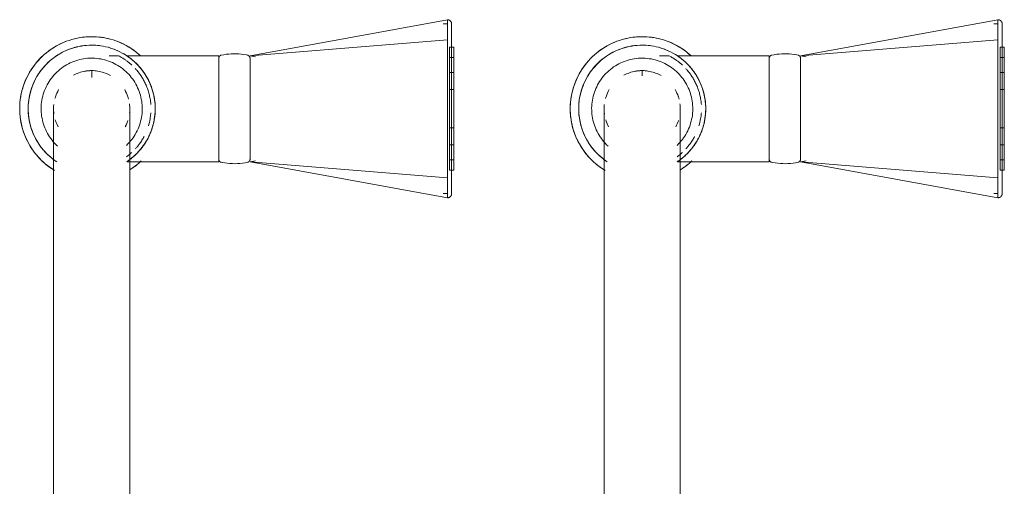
# Model space of a CAD drawing. Header units: millimetres. Extents: x -281 to 145437, y -16481 to 78869.
# Tile 146 of 256: x 27483 to 27716, y 25131 to 25241. Entities that reach past the tile are written whole.
import ezdxf

# ---------------------------------------------------------------- set-up
doc = ezdxf.new("R2010")
doc.units = ezdxf.units.MM
doc.layers.add('A--L74__VasteSanitaireVoorz', color=1, linetype='Continuous', lineweight=5)
doc.layers.add('A--L82__LosseGebruikersInvent', color=1, linetype='Continuous', lineweight=5)

# ---------------------------------------------------------------- blocks, each defined once
blk = doc.blocks.new('NLRS_82_FU_UN_spoekbak_gen_kad - spoelbak dxbxh 900x900x957-53208188-L_80_ 11')
at = {"layer": 'A--L74__VasteSanitaireVoorz'}
for p, q in [((37.39, -44.82), (84, -36.32)), ((84, -41.04), (84, -36.32)), ((167.39, -44.82), (214, -36.32)), ((214, -41.04), (214, -36.32)), ((84, -37.32), (83, -37.32)), ((214, -37.32), (213, -37.32)), ((37.39, -44.82), (84, -41.04)), ((84, -73.61), (84, -41.04)), ((167.39, -44.82), (214, -41.04)), ((214, -73.61), (214, -41.04)), ((85.5, -42.82), (84.5, -42.82)), ((84.5, -42.82), (84.5, -71.82)), ((84.5, -42.82), (84.5, -71.82)), ((85.5, -71.82), (85.5, -42.82)), ((85.5, -71.82), (85.5, -42.82)), ((215.5, -42.82), (214.5, -42.82)), ((214.5, -42.82), (214.5, -71.82)), ((214.5, -42.82), (214.5, -71.82)), ((215.5, -71.82), (215.5, -42.82)), ((215.5, -71.82), (215.5, -42.82)), ((6.3, -44.82), (4.1, -44.82)), ((30, -44.82), (8.29, -44.82)), ((30, -69.82), (30, -44.82)), ((38.71, -45.05), (37.39, -44.82)), ((37.39, -45.25), (37.39, -69.4)), ((85.5, -45.24), (84.5, -45.24)), ((84.5, -45.24), (84.5, -69.41)), ((84.5, -45.24), (84.5, -69.41)), ((84.5, -69.41), (84.5, -45.24)), ((84.5, -69.41), (84.5, -45.24)), ((85.5, -69.41), (85.5, -45.24)), ((85.5, -69.41), (85.5, -45.24)), ((85.5, -45.24), (85.5, -69.41)), ((85.5, -45.24), (85.5, -69.41)), ((136.3, -44.82), (134.1, -44.82)), ((160, -44.82), (138.29, -44.82)), ((160, -69.82), (160, -44.82)), ((168.71, -45.05), (167.39, -44.82)), ((167.39, -45.25), (167.39, -69.4)), ((215.5, -45.24), (214.5, -45.24)), ((214.5, -45.24), (214.5, -69.41)), ((214.5, -45.24), (214.5, -69.41)), ((214.5, -69.41), (214.5, -45.24)), ((214.5, -69.41), (214.5, -45.24)), ((215.5, -69.41), (215.5, -45.24)), ((215.5, -69.41), (215.5, -45.24)), ((215.5, -45.24), (215.5, -69.41)), ((215.5, -45.24), (215.5, -69.41)), ((0, -48.49), (0, -49.97)), ((85.5, -48.79), (84.5, -48.79)), ((84.5, -48.79), (84.5, -65.85)), ((84.5, -48.79), (84.5, -65.85)), ((84.5, -65.85), (84.5, -48.79)), ((84.5, -65.85), (84.5, -48.79)), ((85.5, -65.85), (85.5, -48.79)), ((85.5, -65.85), (85.5, -48.79)), ((85.5, -48.79), (85.5, -65.85)), ((85.5, -48.79), (85.5, -65.85)), ((130, -48.49), (130, -49.54)), ((215.5, -48.79), (214.5, -48.79)), ((214.5, -48.79), (214.5, -65.85)), ((214.5, -48.79), (214.5, -65.85)), ((214.5, -65.85), (214.5, -48.79)), ((214.5, -65.85), (214.5, -48.79)), ((215.5, -65.85), (215.5, -48.79)), ((215.5, -65.85), (215.5, -48.79)), ((215.5, -48.79), (215.5, -65.85)), ((215.5, -48.79), (215.5, -65.85)), ((85.5, -52.79), (84.5, -52.79)), ((84.5, -52.79), (84.5, -61.86)), ((84.5, -52.79), (84.5, -61.86)), ((84.5, -61.86), (84.5, -52.79)), ((84.5, -61.86), (84.5, -52.79)), ((85.5, -61.86), (85.5, -52.79)), ((85.5, -61.86), (85.5, -52.79)), ((85.5, -52.79), (85.5, -61.86)), ((85.5, -52.79), (85.5, -61.86)), ((215.5, -52.79), (214.5, -52.79)), ((214.5, -52.79), (214.5, -61.86)), ((214.5, -52.79), (214.5, -61.86)), ((214.5, -61.86), (214.5, -52.79)), ((214.5, -61.86), (214.5, -52.79)), ((215.5, -61.86), (215.5, -52.79)), ((215.5, -61.86), (215.5, -52.79)), ((215.5, -52.79), (215.5, -61.86)), ((215.5, -52.79), (215.5, -61.86)), ((84, -59.18), (84, -55.47)), ((214, -59.18), (214, -55.47)), ((84.5, -61.86), (85.5, -61.86)), ((214.5, -61.86), (215.5, -61.86)), ((84.5, -65.85), (85.5, -65.85)), ((214.5, -65.85), (215.5, -65.85)), ((37.39, -69.82), (38.71, -69.6)), ((84.5, -69.41), (85.5, -69.41)), ((167.39, -69.82), (168.71, -69.6)), ((214.5, -69.41), (215.5, -69.41)), ((8.39, -69.82), (30, -69.82)), ((37.39, -69.82), (84, -78.33)), ((37.39, -69.82), (84, -73.61)), ((84.5, -71.82), (85.5, -71.82)), ((138.39, -69.82), (160, -69.82)), ((167.39, -69.82), (214, -78.33)), ((167.39, -69.82), (214, -73.61)), ((214.5, -71.82), (215.5, -71.82)), ((84, -78.33), (84, -73.61)), ((214, -78.33), (214, -73.61)), ((83, -77.33), (84, -77.33)), ((213, -77.33), (214, -77.33)), ((-9, -87.32), (-9, -177.32)), ((9, -177.32), (9, -87.32)), ((121, -87.32), (121, -177.32)), ((139, -177.32), (139, -87.32))]:
    blk.add_line(p, q, dxfattribs=at)
at = {"layer": 'A--L74__VasteSanitaireVoorz', "flags": 128}
for points in [[(84, -36.32), (84.04, -36.32), (84.08, -36.32), (84.12, -36.33), (84.16, -36.33), (84.2, -36.34), (84.24, -36.35), (84.28, -36.36), (84.31, -36.37), (84.35, -36.38), (84.39, -36.4), (84.43, -36.41), (84.46, -36.43), (84.5, -36.45), (84.53, -36.47), (84.56, -36.49), (84.6, -36.52), (84.63, -36.54), (84.66, -36.57), (84.69, -36.59), (84.72, -36.62), (84.74, -36.65), (84.77, -36.68), (84.8, -36.71), (84.82, -36.75), (84.84, -36.78), (84.86, -36.81), (84.88, -36.85), (84.9, -36.88), (84.92, -36.92), (84.93, -36.96), (84.95, -36.99), (84.96, -37.03), (84.97, -37.07), (84.98, -37.11), (84.99, -37.15), (84.99, -37.19), (85, -37.23), (85, -37.27), (85, -37.31), (85, -37.32)], [(214, -36.32), (214.04, -36.32), (214.08, -36.32), (214.12, -36.33), (214.16, -36.33), (214.2, -36.34), (214.24, -36.35), (214.28, -36.36), (214.31, -36.37), (214.35, -36.38), (214.39, -36.4), (214.43, -36.41), (214.46, -36.43), (214.5, -36.45), (214.53, -36.47), (214.56, -36.49), (214.6, -36.52), (214.63, -36.54), (214.66, -36.57), (214.69, -36.59), (214.72, -36.62), (214.74, -36.65), (214.77, -36.68), (214.8, -36.71), (214.82, -36.75), (214.84, -36.78), (214.86, -36.81), (214.88, -36.85), (214.9, -36.88), (214.92, -36.92), (214.93, -36.96), (214.95, -36.99), (214.96, -37.03), (214.97, -37.07), (214.98, -37.11), (214.99, -37.15), (214.99, -37.19), (215, -37.23), (215, -37.27), (215, -37.31), (215, -37.32)], [(85, -37.32), (85, -37.32), (85, -37.34), (85, -37.36), (85, -37.4), (85, -37.43)], [(85, -41.36), (85, -41.14), (85, -40.92), (85, -40.7), (85, -40.49), (85, -40.28), (85, -40.07), (85, -39.87), (85, -39.68), (85, -39.49), (85, -39.31), (85, -39.13), (85, -38.97), (85, -38.8), (85, -38.65), (85, -38.5), (85, -38.36), (85, -38.23), (85, -38.11), (85, -37.99), (85, -37.89), (85, -37.79), (85, -37.7), (85, -37.62), (85, -37.55), (85, -37.49), (85, -37.44), (85, -37.39), (85, -37.36), (85, -37.34), (85, -37.32), (85, -37.32)], [(85, -37.43), (85, -37.84), (85, -38.33), (85, -38.89), (85, -39.53), (85, -40.24), (85, -41.03), (85, -41.88), (85, -42.81), (85, -43.8), (85, -44.86), (85, -45.99), (85, -47.18), (85, -48.43), (85, -49.74), (85, -51.11), (85, -52.53), (85, -53.39)], [(215, -37.32), (215, -37.32), (215, -37.34), (215, -37.36), (215, -37.4), (215, -37.43)], [(215, -41.36), (215, -41.14), (215, -40.92), (215, -40.7), (215, -40.49), (215, -40.28), (215, -40.07), (215, -39.87), (215, -39.68), (215, -39.49), (215, -39.31), (215, -39.13), (215, -38.97), (215, -38.8), (215, -38.65), (215, -38.5), (215, -38.36), (215, -38.23), (215, -38.11), (215, -37.99), (215, -37.89), (215, -37.79), (215, -37.7), (215, -37.62), (215, -37.55), (215, -37.49), (215, -37.44), (215, -37.39), (215, -37.36), (215, -37.34), (215, -37.32), (215, -37.32)], [(215, -37.43), (215, -37.84), (215, -38.33), (215, -38.89), (215, -39.53), (215, -40.24), (215, -41.03), (215, -41.88), (215, -42.81), (215, -43.8), (215, -44.86), (215, -45.99), (215, -47.18), (215, -48.43), (215, -49.74), (215, -51.11), (215, -52.53), (215, -53.39)], [(0, -40.32), (-0.68, -40.34), (-1.36, -40.38), (-2.04, -40.45), (-2.71, -40.54), (-3.38, -40.66), (-4.04, -40.81), (-4.7, -40.99), (-5.35, -41.19), (-5.99, -41.41), (-6.62, -41.67), (-7.24, -41.94), (-7.85, -42.25), (-8.45, -42.57), (-9.03, -42.92), (-9.6, -43.29), (-10.15, -43.69), (-10.69, -44.11), (-11.21, -44.54), (-11.71, -45), (-12.2, -45.48), (-12.66, -45.98), (-13.1, -46.49), (-13.53, -47.03), (-13.93, -47.57), (-14.31, -48.14), (-14.66, -48.72), (-14.99, -49.31), (-15.3, -49.92), (-15.59, -50.54), (-15.84, -51.16), (-16.08, -51.8), (-16.29, -52.45), (-16.47, -53.11), (-16.62, -53.77), (-16.75, -54.43), (-16.85, -55.11), (-16.93, -55.78), (-16.98, -56.46), (-17, -57.14), (-16.99, -57.82), (-16.96, -58.5), (-16.9, -59.18), (-16.81, -59.85), (-16.7, -60.52), (-16.56, -61.19), (-16.39, -61.85), (-16.19, -62.5), (-15.97, -63.14), (-15.73, -63.77), (-15.46, -64.4), (-15.16, -65.01), (-14.84, -65.61), (-14.5, -66.2), (-14.13, -66.77), (-13.74, -67.33), (-13.33, -67.87), (-12.9, -68.39), (-12.45, -68.9), (-11.97, -69.39), (-11.48, -69.86), (-10.97, -70.31), (-10.44, -70.74), (-9.9, -71.14), (-9.34, -71.53), (-8.76, -71.89)], [(11.48, -44.79), (10.97, -44.34), (10.44, -43.91), (9.9, -43.5), (9.34, -43.12), (8.76, -42.76), (8.17, -42.42), (7.57, -42.1), (6.96, -41.81), (6.33, -41.55), (5.69, -41.31), (5.05, -41.09), (4.4, -40.9), (3.74, -40.74), (3.07, -40.6), (2.4, -40.49), (1.72, -40.41), (1.05, -40.36), (0.37, -40.33), (0, -40.32)], [(85, -73.28), (85, -71.42), (85, -69.53), (85, -67.62), (85, -65.7), (85, -63.76), (85, -61.81), (85, -59.86), (85, -57.9), (85, -55.94), (85, -53.98), (85, -52.03), (85, -50.09), (85, -48.15), (85, -46.24), (85, -44.34), (85, -42.46), (85, -41.36)], [(130, -40.32), (129.32, -40.34), (128.64, -40.38), (127.96, -40.45), (127.29, -40.54), (126.62, -40.66), (125.96, -40.81), (125.3, -40.99), (124.65, -41.19), (124.01, -41.41), (123.38, -41.67), (122.76, -41.94), (122.15, -42.25), (121.55, -42.57), (120.97, -42.92), (120.4, -43.29), (119.85, -43.69), (119.31, -44.11), (118.79, -44.54), (118.29, -45), (117.8, -45.48), (117.34, -45.98), (116.9, -46.49), (116.47, -47.03), (116.07, -47.57), (115.69, -48.14), (115.34, -48.72), (115.01, -49.31), (114.7, -49.92), (114.41, -50.54), (114.16, -51.16), (113.92, -51.8), (113.71, -52.45), (113.53, -53.11), (113.38, -53.77), (113.25, -54.43), (113.15, -55.11), (113.07, -55.78), (113.02, -56.46), (113, -57.14), (113.01, -57.82), (113.04, -58.5), (113.1, -59.18), (113.19, -59.85), (113.3, -60.52), (113.44, -61.19), (113.61, -61.85), (113.81, -62.5), (114.03, -63.14), (114.27, -63.77), (114.54, -64.4), (114.84, -65.01), (115.16, -65.61), (115.5, -66.2), (115.87, -66.77), (116.26, -67.33), (116.67, -67.87), (117.1, -68.39), (117.55, -68.9), (118.03, -69.39), (118.52, -69.86), (119.03, -70.31), (119.56, -70.74), (120.1, -71.14), (120.66, -71.53), (121.24, -71.89)], [(141.48, -44.79), (140.97, -44.34), (140.44, -43.91), (139.9, -43.5), (139.34, -43.12), (138.76, -42.76), (138.17, -42.42), (137.57, -42.1), (136.96, -41.81), (136.33, -41.55), (135.69, -41.31), (135.05, -41.09), (134.4, -40.9), (133.74, -40.74), (133.07, -40.6), (132.4, -40.49), (131.72, -40.41), (131.05, -40.36), (130.37, -40.33), (130, -40.32)], [(215, -73.28), (215, -71.42), (215, -69.53), (215, -67.62), (215, -65.7), (215, -63.76), (215, -61.81), (215, -59.86), (215, -57.9), (215, -55.94), (215, -53.98), (215, -52.03), (215, -50.09), (215, -48.15), (215, -46.24), (215, -44.34), (215, -42.46), (215, -41.36)], [(0, -42.32), (-0.6, -42.34), (-1.2, -42.37), (-1.8, -42.43), (-2.39, -42.52), (-2.98, -42.62), (-3.57, -42.75), (-4.15, -42.91), (-4.72, -43.09), (-5.28, -43.29), (-5.84, -43.51), (-6.39, -43.75), (-6.93, -44.02), (-7.45, -44.31), (-7.97, -44.62), (-8.47, -44.94), (-8.96, -45.29), (-9.43, -45.66), (-9.89, -46.05), (-10.33, -46.45), (-10.76, -46.87), (-11.17, -47.31), (-11.56, -47.77), (-11.93, -48.24), (-12.29, -48.72), (-12.62, -49.22), (-12.94, -49.73), (-13.23, -50.25), (-13.5, -50.79), (-13.75, -51.33), (-13.98, -51.89), (-14.19, -52.45), (-14.37, -53.02), (-14.53, -53.6), (-14.67, -54.19), (-14.78, -54.77), (-14.87, -55.37), (-14.94, -55.96), (-14.98, -56.56), (-15, -57.16), (-14.99, -57.76), (-14.96, -58.36), (-14.91, -58.96), (-14.83, -59.55), (-14.73, -60.15), (-14.61, -60.73), (-14.46, -61.31), (-14.29, -61.89), (-14.09, -62.46), (-13.88, -63.02), (-13.64, -63.57), (-13.38, -64.11), (-13.1, -64.64), (-12.79, -65.15), (-12.47, -65.66), (-12.13, -66.15), (-11.76, -66.63), (-11.38, -67.09), (-10.98, -67.54), (-10.57, -67.97), (-10.13, -68.38), (-9.68, -68.78), (-9.22, -69.16), (-8.73, -69.52), (-8.24, -69.86)], [(8.47, -69.7), (8.96, -69.36), (9.43, -68.99), (9.89, -68.6), (10.33, -68.2), (10.76, -67.77), (11.17, -67.34), (11.56, -66.88), (11.93, -66.41), (12.29, -65.93), (12.62, -65.43), (12.94, -64.92), (13.23, -64.39), (13.5, -63.86), (13.75, -63.31), (13.98, -62.76), (14.19, -62.2), (14.37, -61.62), (14.53, -61.05), (14.67, -60.46), (14.78, -59.87), (14.87, -59.28), (14.94, -58.68), (14.98, -58.09), (15, -57.49), (14.99, -56.89), (14.96, -56.29), (14.91, -55.69), (14.83, -55.09), (14.73, -54.5), (14.61, -53.92), (14.46, -53.33), (14.29, -52.76), (14.09, -52.19), (13.88, -51.63), (13.64, -51.08), (13.38, -50.54), (13.1, -50.01), (12.79, -49.49), (12.47, -48.99), (12.13, -48.5), (11.76, -48.02), (11.38, -47.56), (10.98, -47.11), (10.57, -46.68), (10.13, -46.26), (9.68, -45.87), (9.22, -45.49), (8.73, -45.13), (8.24, -44.79), (7.73, -44.47), (7.21, -44.17), (6.68, -43.89), (6.14, -43.64), (5.59, -43.4), (5.02, -43.19), (4.46, -43), (3.88, -42.83), (3.3, -42.69), (2.71, -42.57), (2.12, -42.47), (1.52, -42.4), (0.92, -42.35), (0.32, -42.33), (0, -42.32)], [(130, -42.32), (129.4, -42.34), (128.8, -42.37), (128.2, -42.43), (127.61, -42.52), (127.02, -42.62), (126.43, -42.75), (125.85, -42.91), (125.28, -43.09), (124.72, -43.29), (124.16, -43.51), (123.61, -43.75), (123.07, -44.02), (122.55, -44.31), (122.03, -44.62), (121.53, -44.94), (121.04, -45.29), (120.57, -45.66), (120.11, -46.05), (119.67, -46.45), (119.24, -46.87), (118.83, -47.31), (118.44, -47.77), (118.07, -48.24), (117.71, -48.72), (117.38, -49.22), (117.06, -49.73), (116.77, -50.25), (116.5, -50.79), (116.25, -51.33), (116.02, -51.89), (115.81, -52.45), (115.63, -53.02), (115.47, -53.6), (115.33, -54.19), (115.22, -54.77), (115.13, -55.37), (115.06, -55.96), (115.02, -56.56), (115, -57.16), (115.01, -57.76), (115.04, -58.36), (115.09, -58.96), (115.17, -59.55), (115.27, -60.15), (115.39, -60.73), (115.54, -61.31), (115.71, -61.89), (115.91, -62.46), (116.12, -63.02), (116.36, -63.57), (116.62, -64.11), (116.9, -64.64), (117.21, -65.15), (117.53, -65.66), (117.87, -66.15), (118.24, -66.63), (118.62, -67.09), (119.02, -67.54), (119.43, -67.97), (119.87, -68.38), (120.32, -68.78), (120.78, -69.16), (121.27, -69.52), (121.76, -69.86)], [(138.47, -69.7), (138.96, -69.36), (139.43, -68.99), (139.89, -68.6), (140.33, -68.2), (140.76, -67.77), (141.17, -67.34), (141.56, -66.88), (141.93, -66.41), (142.29, -65.93), (142.62, -65.43), (142.94, -64.92), (143.23, -64.39), (143.5, -63.86), (143.75, -63.31), (143.98, -62.76), (144.19, -62.2), (144.37, -61.62), (144.53, -61.05), (144.67, -60.46), (144.78, -59.87), (144.87, -59.28), (144.94, -58.68), (144.98, -58.09), (145, -57.49), (144.99, -56.89), (144.96, -56.29), (144.91, -55.69), (144.83, -55.09), (144.73, -54.5), (144.61, -53.92), (144.46, -53.33), (144.29, -52.76), (144.09, -52.19), (143.88, -51.63), (143.64, -51.08), (143.38, -50.54), (143.1, -50.01), (142.79, -49.49), (142.47, -48.99), (142.13, -48.5), (141.76, -48.02), (141.38, -47.56), (140.98, -47.11), (140.57, -46.68), (140.13, -46.26), (139.68, -45.87), (139.22, -45.49), (138.73, -45.13), (138.24, -44.79), (137.73, -44.47), (137.21, -44.17), (136.68, -43.89), (136.14, -43.64), (135.59, -43.4), (135.02, -43.19), (134.46, -43), (133.88, -42.83), (133.3, -42.69), (132.71, -42.57), (132.12, -42.47), (131.52, -42.4), (130.92, -42.35), (130.32, -42.33), (130, -42.32)], [(0, -45.39), (-0.48, -45.4), (-0.95, -45.42), (-1.43, -45.47), (-1.9, -45.54), (-2.37, -45.62), (-2.84, -45.73), (-3.3, -45.85), (-3.76, -45.99), (-4.21, -46.15), (-4.65, -46.33), (-5.08, -46.52), (-5.51, -46.74), (-5.93, -46.96), (-6.34, -47.21), (-6.74, -47.47), (-7.13, -47.75), (-7.51, -48.04), (-7.87, -48.35), (-8.22, -48.67), (-8.56, -49.01), (-8.89, -49.36), (-9.2, -49.72), (-9.5, -50.09), (-9.78, -50.48), (-10.05, -50.87), (-10.3, -51.28), (-10.53, -51.7), (-10.75, -52.12), (-10.94, -52.56), (-11.13, -53), (-11.29, -53.45), (-11.44, -53.9), (-11.56, -54.36), (-11.67, -54.83), (-11.76, -55.29), (-11.84, -55.77), (-11.89, -56.24), (-11.92, -56.72), (-11.94, -57.2), (-11.93, -57.67), (-11.91, -58.15), (-11.87, -58.63), (-11.81, -59.1), (-11.72, -59.57), (-11.63, -60.04), (-11.51, -60.5), (-11.37, -60.96), (-11.22, -61.41), (-11.05, -61.85), (-10.86, -62.29), (-10.65, -62.72), (-10.42, -63.14), (-10.18, -63.56), (-9.93, -63.96), (-9.65, -64.35), (-9.36, -64.73), (-9.06, -65.1), (-8.74, -65.45), (-8.41, -65.8), (-8.06, -66.13)], [(8.22, -65.98), (8.56, -65.64), (8.89, -65.29), (9.2, -64.93), (9.5, -64.56), (9.78, -64.17), (10.05, -63.77), (10.3, -63.37), (10.53, -62.95), (10.75, -62.53), (10.94, -62.09), (11.13, -61.65), (11.29, -61.2), (11.44, -60.75), (11.56, -60.29), (11.67, -59.82), (11.76, -59.35), (11.84, -58.88), (11.89, -58.41), (11.92, -57.93), (11.94, -57.45), (11.93, -56.98), (11.91, -56.5), (11.87, -56.02), (11.81, -55.55), (11.72, -55.08), (11.63, -54.61), (11.51, -54.15), (11.37, -53.69), (11.22, -53.24), (11.05, -52.79), (10.86, -52.36), (10.65, -51.93), (10.42, -51.5), (10.18, -51.09), (9.93, -50.69), (9.65, -50.3), (9.36, -49.92), (9.06, -49.55), (8.74, -49.19), (8.41, -48.85), (8.06, -48.52), (7.71, -48.21), (7.33, -47.9), (6.95, -47.62), (6.56, -47.35), (6.15, -47.09), (5.74, -46.86), (5.32, -46.64), (4.89, -46.43), (4.45, -46.24), (4, -46.08), (3.55, -45.92), (3.09, -45.79), (2.62, -45.68), (2.16, -45.58), (1.68, -45.51), (1.21, -45.45), (0.73, -45.41), (0.26, -45.39), (0, -45.39)], [(30, -45.42), (30, -45.39), (30, -45.36), (30.01, -45.33), (30.01, -45.3), (30.01, -45.27), (30.02, -45.24), (30.03, -45.21), (30.04, -45.18), (30.05, -45.16), (30.06, -45.13), (30.07, -45.1), (30.08, -45.07), (30.1, -45.05), (30.11, -45.02), (30.13, -45), (30.15, -44.97), (30.17, -44.95), (30.19, -44.92), (30.21, -44.9), (30.23, -44.88), (30.25, -44.86), (30.27, -44.84), (30.3, -44.82), (30.32, -44.8), (30.34, -44.79), (30.37, -44.77), (30.4, -44.76), (30.42, -44.74), (30.45, -44.73), (30.48, -44.72), (30.51, -44.71), (30.53, -44.7), (30.56, -44.69), (30.59, -44.69)], [(30, -45.42), (30, -45.43), (30, -45.46), (30, -45.5), (30, -45.57), (30, -45.66), (30, -45.76), (30, -45.88), (30, -46.02), (30, -46.18), (30, -46.36), (30, -46.55), (30, -46.76), (30, -46.99), (30, -47.24), (30, -47.5), (30, -47.78), (30, -48.07), (30, -48.37), (30, -48.7), (30, -49.03), (30, -49.38), (30, -49.74), (30, -50.11), (30, -50.5), (30, -50.89), (30, -51.3), (30, -51.71), (30, -52.14), (30, -52.57), (30, -53.01), (30, -53.46), (30, -53.91), (30, -54.37), (30, -54.83), (30, -55.3), (30, -55.77), (30, -56.24), (30, -56.72), (30, -57.2), (30, -57.67), (30, -58.15), (30, -58.62), (30, -59.09), (30, -59.56), (30, -60.03), (30, -60.49), (30, -60.95), (30, -61.4), (30, -61.84), (30, -62.28), (30, -62.71), (30, -63.13), (30, -63.54), (30, -63.94), (30, -64.33), (30, -64.71), (30, -65.08), (30, -65.43), (30, -65.77), (30, -66.1), (30, -66.42), (30, -66.72), (30, -67), (30, -67.27), (30, -67.52), (30, -67.76), (30, -67.98), (30, -68.19), (30, -68.37), (30, -68.54), (30, -68.69), (30, -68.82), (30, -68.94), (30, -69.03), (30, -69.11), (30, -69.17), (30, -69.21), (30, -69.23), (30, -69.23)], [(30, -46.46), (30, -46.28), (30, -46.11), (30, -45.96), (30, -45.82), (30, -45.71), (30, -45.62), (30, -45.54), (30, -45.48), (30, -45.44), (30, -45.42), (30, -45.42)], [(30.59, -44.69), (31.18, -44.57), (31.78, -44.48), (32.37, -44.42), (32.97, -44.38), (33.57, -44.36), (34.17, -44.37), (34.77, -44.4), (35.37, -44.45), (35.96, -44.53), (36.55, -44.64), (36.8, -44.69)], [(36.8, -44.69), (36.83, -44.69), (36.86, -44.7), (36.88, -44.71), (36.91, -44.72), (36.94, -44.73), (36.97, -44.74), (36.99, -44.76), (37.02, -44.77), (37.05, -44.79), (37.07, -44.8), (37.1, -44.82), (37.12, -44.84), (37.14, -44.86), (37.16, -44.88), (37.18, -44.9), (37.21, -44.92), (37.22, -44.95), (37.24, -44.97), (37.26, -44.99), (37.28, -45.02), (37.29, -45.05), (37.31, -45.07), (37.32, -45.1), (37.33, -45.13), (37.34, -45.15), (37.35, -45.18), (37.36, -45.21), (37.37, -45.24), (37.38, -45.27), (37.38, -45.3), (37.39, -45.33), (37.39, -45.36), (37.39, -45.39), (37.39, -45.42)], [(37.39, -69.23), (37.39, -69.22), (37.39, -69.19), (37.39, -69.14), (37.39, -69.08), (37.39, -68.99), (37.39, -68.89), (37.39, -68.77), (37.39, -68.62), (37.39, -68.47), (37.39, -68.29), (37.39, -68.09), (37.39, -67.88), (37.39, -67.66), (37.39, -67.41), (37.39, -67.15), (37.39, -66.87), (37.39, -66.58), (37.39, -66.27), (37.39, -65.95), (37.39, -65.62), (37.39, -65.27), (37.39, -64.91), (37.39, -64.54), (37.39, -64.15), (37.39, -63.76), (37.39, -63.35), (37.39, -62.93), (37.39, -62.51), (37.39, -62.08), (37.39, -61.64), (37.39, -61.19), (37.39, -60.74), (37.39, -60.28), (37.39, -59.81), (37.39, -59.35), (37.39, -58.88), (37.39, -58.4), (37.39, -57.93), (37.39, -57.45), (37.39, -56.98), (37.39, -56.5), (37.39, -56.03), (37.39, -55.55), (37.39, -55.08), (37.39, -54.62), (37.39, -54.16), (37.39, -53.7), (37.39, -53.25), (37.39, -52.81), (37.39, -52.37), (37.39, -51.94), (37.39, -51.52), (37.39, -51.11), (37.39, -50.71), (37.39, -50.32), (37.39, -49.94), (37.39, -49.57), (37.39, -49.22), (37.39, -48.87), (37.39, -48.55), (37.39, -48.23), (37.39, -47.93), (37.39, -47.65), (37.39, -47.38), (37.39, -47.12), (37.39, -46.89), (37.39, -46.67), (37.39, -46.46), (37.39, -46.28), (37.39, -46.11), (37.39, -45.96), (37.39, -45.82), (37.39, -45.71), (37.39, -45.62), (37.39, -45.54), (37.39, -45.48), (37.39, -45.44), (37.39, -45.42), (37.39, -45.42)], [(37.39, -45.42), (37.39, -45.43), (37.39, -45.46), (37.39, -45.5), (37.39, -45.57), (37.39, -45.66), (37.39, -45.76), (37.39, -45.88), (37.39, -46.02), (37.39, -46.18), (37.39, -46.36)], [(130, -45.39), (129.52, -45.4), (129.05, -45.42), (128.57, -45.47), (128.1, -45.54), (127.63, -45.62), (127.16, -45.73), (126.7, -45.85), (126.24, -45.99), (125.79, -46.15), (125.35, -46.33), (124.92, -46.52), (124.49, -46.74), (124.07, -46.96), (123.66, -47.21), (123.26, -47.47), (122.87, -47.75), (122.49, -48.04), (122.13, -48.35), (121.78, -48.67), (121.44, -49.01), (121.11, -49.36), (120.8, -49.72), (120.5, -50.09), (120.22, -50.48), (119.95, -50.87), (119.7, -51.28), (119.47, -51.7), (119.25, -52.12), (119.06, -52.56), (118.87, -53), (118.71, -53.45), (118.56, -53.9), (118.44, -54.36), (118.33, -54.83), (118.24, -55.29), (118.16, -55.77), (118.11, -56.24), (118.08, -56.72), (118.06, -57.2), (118.07, -57.67), (118.09, -58.15), (118.13, -58.63), (118.19, -59.1), (118.28, -59.57), (118.37, -60.04), (118.49, -60.5), (118.63, -60.96), (118.78, -61.41), (118.95, -61.85), (119.14, -62.29), (119.35, -62.72), (119.58, -63.14), (119.82, -63.56), (120.07, -63.96), (120.35, -64.35), (120.64, -64.73), (120.94, -65.1), (121.26, -65.45), (121.59, -65.8), (121.94, -66.13)], [(138.22, -65.98), (138.56, -65.64), (138.89, -65.29), (139.2, -64.93), (139.5, -64.56), (139.78, -64.17), (140.05, -63.77), (140.3, -63.37), (140.53, -62.95), (140.75, -62.53), (140.94, -62.09), (141.13, -61.65), (141.29, -61.2), (141.44, -60.75), (141.56, -60.29), (141.67, -59.82), (141.76, -59.35), (141.84, -58.88), (141.89, -58.41), (141.92, -57.93), (141.94, -57.45), (141.93, -56.98), (141.91, -56.5), (141.87, -56.02), (141.81, -55.55), (141.72, -55.08), (141.63, -54.61), (141.51, -54.15), (141.37, -53.69), (141.22, -53.24), (141.05, -52.79), (140.86, -52.36), (140.65, -51.93), (140.42, -51.5), (140.18, -51.09), (139.93, -50.69), (139.65, -50.3), (139.36, -49.92), (139.06, -49.55), (138.74, -49.19), (138.41, -48.85), (138.06, -48.52), (137.71, -48.21), (137.33, -47.9), (136.95, -47.62), (136.56, -47.35), (136.15, -47.09), (135.74, -46.86), (135.32, -46.64), (134.89, -46.43), (134.45, -46.24), (134, -46.08), (133.55, -45.92), (133.09, -45.79), (132.62, -45.68), (132.16, -45.58), (131.68, -45.51), (131.21, -45.45), (130.73, -45.41), (130.26, -45.39), (130, -45.39)], [(160, -45.42), (160, -45.39), (160, -45.36), (160.01, -45.33), (160.01, -45.3), (160.01, -45.27), (160.02, -45.24), (160.03, -45.21), (160.04, -45.18), (160.05, -45.16), (160.06, -45.13), (160.07, -45.1), (160.08, -45.07), (160.1, -45.05), (160.11, -45.02), (160.13, -45), (160.15, -44.97), (160.17, -44.95), (160.19, -44.92), (160.21, -44.9), (160.23, -44.88), (160.25, -44.86), (160.27, -44.84), (160.3, -44.82), (160.32, -44.8), (160.34, -44.79), (160.37, -44.77), (160.4, -44.76), (160.42, -44.74), (160.45, -44.73), (160.48, -44.72), (160.51, -44.71), (160.53, -44.7), (160.56, -44.69), (160.59, -44.69)], [(160, -45.42), (160, -45.43), (160, -45.46), (160, -45.5), (160, -45.57), (160, -45.66), (160, -45.76), (160, -45.88), (160, -46.02), (160, -46.18), (160, -46.36), (160, -46.55), (160, -46.76), (160, -46.99), (160, -47.24), (160, -47.5), (160, -47.78), (160, -48.07), (160, -48.37), (160, -48.7), (160, -49.03), (160, -49.38), (160, -49.74), (160, -50.11), (160, -50.5), (160, -50.89), (160, -51.3), (160, -51.71), (160, -52.14), (160, -52.57), (160, -53.01), (160, -53.46), (160, -53.91), (160, -54.37), (160, -54.83), (160, -55.3), (160, -55.77), (160, -56.24), (160, -56.72), (160, -57.2), (160, -57.67), (160, -58.15), (160, -58.62), (160, -59.09), (160, -59.56), (160, -60.03), (160, -60.49), (160, -60.95), (160, -61.4), (160, -61.84), (160, -62.28), (160, -62.71), (160, -63.13), (160, -63.54), (160, -63.94), (160, -64.33), (160, -64.71), (160, -65.08), (160, -65.43), (160, -65.77), (160, -66.1), (160, -66.42), (160, -66.72), (160, -67), (160, -67.27), (160, -67.52), (160, -67.76), (160, -67.98), (160, -68.19), (160, -68.37), (160, -68.54), (160, -68.69), (160, -68.82), (160, -68.94), (160, -69.03), (160, -69.11), (160, -69.17), (160, -69.21), (160, -69.23), (160, -69.23)], [(160, -46.46), (160, -46.28), (160, -46.11), (160, -45.96), (160, -45.82), (160, -45.71), (160, -45.62), (160, -45.54), (160, -45.48), (160, -45.44), (160, -45.42), (160, -45.42)], [(160.59, -44.69), (161.18, -44.57), (161.78, -44.48), (162.37, -44.42), (162.97, -44.38), (163.57, -44.36), (164.17, -44.37), (164.77, -44.4), (165.37, -44.45), (165.96, -44.53), (166.55, -44.64), (166.8, -44.69)], [(166.8, -44.69), (166.83, -44.69), (166.86, -44.7), (166.88, -44.71), (166.91, -44.72), (166.94, -44.73), (166.97, -44.74), (166.99, -44.76), (167.02, -44.77), (167.05, -44.79), (167.07, -44.8), (167.1, -44.82), (167.12, -44.84), (167.14, -44.86), (167.16, -44.88), (167.18, -44.9), (167.21, -44.92), (167.22, -44.95), (167.24, -44.97), (167.26, -44.99), (167.28, -45.02), (167.29, -45.05), (167.31, -45.07), (167.32, -45.1), (167.33, -45.13), (167.34, -45.15), (167.35, -45.18), (167.36, -45.21), (167.37, -45.24), (167.38, -45.27), (167.38, -45.3), (167.39, -45.33), (167.39, -45.36), (167.39, -45.39), (167.39, -45.42)], [(167.39, -69.23), (167.39, -69.22), (167.39, -69.19), (167.39, -69.14), (167.39, -69.08), (167.39, -68.99), (167.39, -68.89), (167.39, -68.77), (167.39, -68.62), (167.39, -68.47), (167.39, -68.29), (167.39, -68.09), (167.39, -67.88), (167.39, -67.66), (167.39, -67.41), (167.39, -67.15), (167.39, -66.87), (167.39, -66.58), (167.39, -66.27), (167.39, -65.95), (167.39, -65.62), (167.39, -65.27), (167.39, -64.91), (167.39, -64.54), (167.39, -64.15), (167.39, -63.76), (167.39, -63.35), (167.39, -62.93), (167.39, -62.51), (167.39, -62.08), (167.39, -61.64), (167.39, -61.19), (167.39, -60.74), (167.39, -60.28), (167.39, -59.81), (167.39, -59.35), (167.39, -58.88), (167.39, -58.4), (167.39, -57.93), (167.39, -57.45), (167.39, -56.98), (167.39, -56.5), (167.39, -56.03), (167.39, -55.55), (167.39, -55.08), (167.39, -54.62), (167.39, -54.16), (167.39, -53.7), (167.39, -53.25), (167.39, -52.81), (167.39, -52.37), (167.39, -51.94), (167.39, -51.52), (167.39, -51.11), (167.39, -50.71), (167.39, -50.32), (167.39, -49.94), (167.39, -49.57), (167.39, -49.22), (167.39, -48.87), (167.39, -48.55), (167.39, -48.23), (167.39, -47.93), (167.39, -47.65), (167.39, -47.38), (167.39, -47.12), (167.39, -46.89), (167.39, -46.67), (167.39, -46.46), (167.39, -46.28), (167.39, -46.11), (167.39, -45.96), (167.39, -45.82), (167.39, -45.71), (167.39, -45.62), (167.39, -45.54), (167.39, -45.48), (167.39, -45.44), (167.39, -45.42), (167.39, -45.42)], [(167.39, -45.42), (167.39, -45.43), (167.39, -45.46), (167.39, -45.5), (167.39, -45.57), (167.39, -45.66), (167.39, -45.76), (167.39, -45.88), (167.39, -46.02), (167.39, -46.18), (167.39, -46.36)], [(-4.33, -49.43), (-4.01, -49.27), (-3.68, -49.11), (-3.35, -48.97), (-3.01, -48.84), (-2.67, -48.73), (-2.33, -48.63), (-1.98, -48.54), (-1.63, -48.47), (-1.27, -48.41), (-0.91, -48.37), (-0.55, -48.34), (-0.19, -48.33), (0, -48.32)], [(0, -48.32), (0.36, -48.33), (0.72, -48.35), (1.08, -48.39), (1.43, -48.44), (1.79, -48.5), (2.14, -48.58), (2.49, -48.67), (2.83, -48.78), (3.17, -48.9), (3.5, -49.03), (3.83, -49.18), (4.16, -49.34), (4.47, -49.51)], [(125.67, -49.43), (125.99, -49.27), (126.32, -49.11), (126.65, -48.97), (126.99, -48.84), (127.33, -48.73), (127.67, -48.63), (128.02, -48.54), (128.37, -48.47), (128.73, -48.41), (129.09, -48.37), (129.45, -48.34), (129.81, -48.33), (130, -48.32)], [(130, -48.32), (130.36, -48.33), (130.72, -48.35), (131.08, -48.39), (131.43, -48.44), (131.79, -48.5), (132.14, -48.58), (132.49, -48.67), (132.83, -48.78), (133.17, -48.9), (133.5, -49.03), (133.83, -49.18), (134.16, -49.34), (134.47, -49.51)], [(85, -53.39), (85, -53.57), (85, -53.76), (85, -53.96), (85, -54.16), (85, -54.37), (85, -54.58), (85, -54.79), (85, -55.01), (85, -55.24), (85, -55.46), (85, -55.69), (85, -55.92), (85, -56.16), (85, -56.4), (85, -56.63), (85, -56.87), (85, -57.11), (85, -57.35), (85, -57.59), (85, -57.83), (85, -58.07), (85, -58.31), (85, -58.54), (85, -58.78), (85, -59.01), (85, -59.24), (85, -59.46), (85, -59.69), (85, -59.9), (85, -60.12), (85, -60.33), (85, -60.53), (85, -60.73), (85, -60.93), (85, -61.12), (85, -61.26)], [(215, -53.39), (215, -53.57), (215, -53.76), (215, -53.96), (215, -54.16), (215, -54.37), (215, -54.58), (215, -54.79), (215, -55.01), (215, -55.24), (215, -55.46), (215, -55.69), (215, -55.92), (215, -56.16), (215, -56.4), (215, -56.63), (215, -56.87), (215, -57.11), (215, -57.35), (215, -57.59), (215, -57.83), (215, -58.07), (215, -58.31), (215, -58.54), (215, -58.78), (215, -59.01), (215, -59.24), (215, -59.46), (215, -59.69), (215, -59.9), (215, -60.12), (215, -60.33), (215, -60.53), (215, -60.73), (215, -60.93), (215, -61.12), (215, -61.26)], [(-8.68, -54.93), (-8.57, -54.59), (-8.46, -54.24)], [(8.51, -54.4), (8.62, -54.74), (8.72, -55.09)], [(121.32, -54.93), (121.43, -54.59), (121.54, -54.24)], [(138.51, -54.4), (138.62, -54.74), (138.72, -55.09)], [(-8.92, -58.5), (-8.96, -58.14), (-8.99, -57.78), (-9, -57.42), (-9, -57.06), (-8.98, -56.7), (-8.95, -56.34)], [(-9, -57.32), (-9, -57.35), (-9, -57.42), (-9, -57.54), (-9, -57.71), (-9, -57.92), (-9, -58.18), (-9, -58.49), (-9, -58.85), (-9, -59.25), (-9, -59.69), (-9, -60.18), (-9, -60.71), (-9, -61.29), (-9, -61.91), (-9, -62.56), (-9, -63.26), (-9, -64), (-9, -64.77), (-9, -65.58), (-9, -66.42), (-9, -67.3), (-9, -68.21), (-9, -69.15), (-9, -70.12), (-9, -71.11), (-9, -72.14), (-9, -73.18), (-9, -74.25), (-9, -75.34), (-9, -76.45), (-9, -77.58), (-9, -78.72), (-9, -79.88), (-9, -81.05), (-9, -82.22), (-9, -83.41), (-9, -84.6), (-9, -85.8), (-9, -87), (-9, -87.32)], [(8.92, -56.15), (8.96, -56.51), (8.99, -56.87), (9, -57.23), (9, -57.59), (8.98, -57.95), (8.95, -58.3)], [(9, -87.32), (9, -86.12), (9, -84.93), (9, -83.73), (9, -82.54), (9, -81.36), (9, -80.19), (9, -79.03), (9, -77.89), (9, -76.76), (9, -75.64), (9, -74.55), (9, -73.47), (9, -72.42), (9, -71.39), (9, -70.38), (9, -69.41), (9, -68.46), (9, -67.54), (9, -66.66), (9, -65.8), (9, -64.98), (9, -64.2), (9, -63.46), (9, -62.75), (9, -62.08), (9, -61.45), (9, -60.87), (9, -60.32), (9, -59.82), (9, -59.36), (9, -58.95), (9, -58.58), (9, -58.26), (9, -57.99), (9, -57.76), (9, -57.58), (9, -57.45), (9, -57.36), (9, -57.33)], [(121.08, -58.5), (121.04, -58.14), (121.01, -57.78), (121, -57.42), (121, -57.06), (121.02, -56.7), (121.05, -56.34)], [(121, -57.32), (121, -57.35), (121, -57.42), (121, -57.54), (121, -57.71), (121, -57.92), (121, -58.18), (121, -58.49), (121, -58.85), (121, -59.25), (121, -59.69), (121, -60.18), (121, -60.71), (121, -61.29), (121, -61.91), (121, -62.56), (121, -63.26), (121, -64), (121, -64.77), (121, -65.58), (121, -66.42), (121, -67.3), (121, -68.21), (121, -69.15), (121, -70.12), (121, -71.11), (121, -72.14), (121, -73.18), (121, -74.25), (121, -75.34), (121, -76.45), (121, -77.58), (121, -78.72), (121, -79.88), (121, -81.05), (121, -82.22), (121, -83.41), (121, -84.6), (121, -85.8), (121, -87), (121, -87.32)], [(138.92, -56.15), (138.96, -56.51), (138.99, -56.87), (139, -57.23), (139, -57.59), (138.98, -57.95), (138.95, -58.3)], [(139, -87.32), (139, -86.12), (139, -84.93), (139, -83.73), (139, -82.54), (139, -81.36), (139, -80.19), (139, -79.03), (139, -77.89), (139, -76.76), (139, -75.64), (139, -74.55), (139, -73.47), (139, -72.42), (139, -71.39), (139, -70.38), (139, -69.41), (139, -68.46), (139, -67.54), (139, -66.66), (139, -65.8), (139, -64.98), (139, -64.2), (139, -63.46), (139, -62.75), (139, -62.08), (139, -61.45), (139, -60.87), (139, -60.32), (139, -59.82), (139, -59.36), (139, -58.95), (139, -58.58), (139, -58.26), (139, -57.99), (139, -57.76), (139, -57.58), (139, -57.45), (139, -57.36), (139, -57.33)], [(-8.1, -61.25), (-8.25, -60.92), (-8.39, -60.59), (-8.51, -60.25), (-8.62, -59.9)], [(8.57, -60.06), (8.46, -60.4), (8.33, -60.74), (8.18, -61.07), (8.03, -61.39)], [(121.9, -61.25), (121.75, -60.92), (121.61, -60.59), (121.49, -60.25), (121.38, -59.9)], [(138.57, -60.06), (138.46, -60.4), (138.33, -60.74), (138.18, -61.07), (138.03, -61.39)], [(85, -61.26), (85, -62.71), (85, -64.11), (85, -65.46), (85, -66.74), (85, -67.97), (85, -69.13), (85, -70.23), (85, -71.26), (85, -72.23), (85, -73.13), (85, -73.95), (85, -74.71), (85, -75.39), (85, -76), (85, -76.53), (85, -76.99), (85, -77.22)], [(215, -61.26), (215, -62.71), (215, -64.11), (215, -65.46), (215, -66.74), (215, -67.97), (215, -69.13), (215, -70.23), (215, -71.26), (215, -72.23), (215, -73.13), (215, -73.95), (215, -74.71), (215, -75.39), (215, -76), (215, -76.53), (215, -76.99), (215, -77.22)], [(9.03, -71.73), (9.6, -71.35), (10.15, -70.96), (10.69, -70.54), (11.21, -70.1), (11.71, -69.65)], [(30, -69.23), (30, -69.22), (30, -69.19), (30, -69.14), (30, -69.08), (30, -68.99), (30, -68.89), (30, -68.77), (30, -68.62), (30, -68.47), (30, -68.29)], [(30.59, -69.96), (30.57, -69.96), (30.54, -69.95), (30.51, -69.94), (30.48, -69.93), (30.45, -69.92), (30.42, -69.9), (30.4, -69.89), (30.37, -69.88), (30.35, -69.86), (30.32, -69.84), (30.3, -69.83), (30.27, -69.81), (30.25, -69.79), (30.23, -69.77), (30.21, -69.75), (30.19, -69.72), (30.17, -69.7), (30.15, -69.68), (30.13, -69.65), (30.12, -69.63), (30.1, -69.6), (30.09, -69.58), (30.07, -69.55), (30.06, -69.52), (30.05, -69.49), (30.04, -69.47), (30.03, -69.44), (30.02, -69.41), (30.02, -69.38), (30.01, -69.35), (30.01, -69.32), (30, -69.29), (30, -69.26), (30, -69.23)], [(37.39, -69.23), (37.39, -69.26), (37.39, -69.29), (37.39, -69.32), (37.38, -69.35), (37.38, -69.38), (37.37, -69.41), (37.36, -69.44), (37.35, -69.46), (37.34, -69.49), (37.33, -69.52), (37.32, -69.55), (37.31, -69.57), (37.29, -69.6), (37.28, -69.63), (37.26, -69.65), (37.24, -69.68), (37.23, -69.7), (37.21, -69.72), (37.19, -69.75), (37.17, -69.77), (37.14, -69.79), (37.12, -69.81), (37.1, -69.83), (37.07, -69.84), (37.05, -69.86), (37.02, -69.88), (37, -69.89), (36.97, -69.9), (36.94, -69.92), (36.91, -69.93), (36.89, -69.94), (36.86, -69.95), (36.83, -69.96), (36.8, -69.96)], [(37.39, -68.19), (37.39, -68.37), (37.39, -68.54), (37.39, -68.69), (37.39, -68.82), (37.39, -68.94), (37.39, -69.03), (37.39, -69.11), (37.39, -69.17), (37.39, -69.21), (37.39, -69.23), (37.39, -69.23)], [(139.03, -71.73), (139.6, -71.35), (140.15, -70.96), (140.69, -70.54), (141.21, -70.1), (141.71, -69.65)], [(160, -69.23), (160, -69.22), (160, -69.19), (160, -69.14), (160, -69.08), (160, -68.99), (160, -68.89), (160, -68.77), (160, -68.62), (160, -68.47), (160, -68.29)], [(160.59, -69.96), (160.57, -69.96), (160.54, -69.95), (160.51, -69.94), (160.48, -69.93), (160.45, -69.92), (160.42, -69.9), (160.4, -69.89), (160.37, -69.88), (160.35, -69.86), (160.32, -69.84), (160.3, -69.83), (160.27, -69.81), (160.25, -69.79), (160.23, -69.77), (160.21, -69.75), (160.19, -69.72), (160.17, -69.7), (160.15, -69.68), (160.13, -69.65), (160.12, -69.63), (160.1, -69.6), (160.09, -69.58), (160.07, -69.55), (160.06, -69.52), (160.05, -69.49), (160.04, -69.47), (160.03, -69.44), (160.02, -69.41), (160.02, -69.38), (160.01, -69.35), (160.01, -69.32), (160, -69.29), (160, -69.26), (160, -69.23)], [(167.39, -69.23), (167.39, -69.26), (167.39, -69.29), (167.39, -69.32), (167.38, -69.35), (167.38, -69.38), (167.37, -69.41), (167.36, -69.44), (167.35, -69.46), (167.34, -69.49), (167.33, -69.52), (167.32, -69.55), (167.31, -69.57), (167.29, -69.6), (167.28, -69.63), (167.26, -69.65), (167.24, -69.68), (167.23, -69.7), (167.21, -69.72), (167.19, -69.75), (167.17, -69.77), (167.14, -69.79), (167.12, -69.81), (167.1, -69.83), (167.07, -69.84), (167.05, -69.86), (167.02, -69.88), (167, -69.89), (166.97, -69.9), (166.94, -69.92), (166.91, -69.93), (166.89, -69.94), (166.86, -69.95), (166.83, -69.96), (166.8, -69.96)], [(167.39, -68.19), (167.39, -68.37), (167.39, -68.54), (167.39, -68.69), (167.39, -68.82), (167.39, -68.94), (167.39, -69.03), (167.39, -69.11), (167.39, -69.17), (167.39, -69.21), (167.39, -69.23), (167.39, -69.23)], [(36.8, -69.96), (36.21, -70.07), (35.61, -70.16), (35.02, -70.23), (34.42, -70.27), (33.82, -70.29), (33.22, -70.28), (32.62, -70.25), (32.02, -70.19), (31.43, -70.11), (30.84, -70.01), (30.59, -69.96)], [(166.8, -69.96), (166.21, -70.07), (165.61, -70.16), (165.02, -70.23), (164.42, -70.27), (163.82, -70.29), (163.22, -70.28), (162.62, -70.25), (162.02, -70.19), (161.43, -70.11), (160.84, -70.01), (160.59, -69.96)], [(85, -77.33), (85, -77.32), (85, -77.31), (85, -77.29), (85, -77.25), (85, -77.21), (85, -77.16), (85, -77.1), (85, -77.02), (85, -76.94), (85, -76.86), (85, -76.76), (85, -76.65), (85, -76.54), (85, -76.41), (85, -76.28), (85, -76.14), (85, -75.99), (85, -75.84), (85, -75.68), (85, -75.51), (85, -75.33), (85, -75.15), (85, -74.96), (85, -74.77), (85, -74.57), (85, -74.37), (85, -74.16), (85, -73.94), (85, -73.73), (85, -73.5), (85, -73.28)], [(215, -77.33), (215, -77.32), (215, -77.31), (215, -77.29), (215, -77.25), (215, -77.21), (215, -77.16), (215, -77.1), (215, -77.02), (215, -76.94), (215, -76.86), (215, -76.76), (215, -76.65), (215, -76.54), (215, -76.41), (215, -76.28), (215, -76.14), (215, -75.99), (215, -75.84), (215, -75.68), (215, -75.51), (215, -75.33), (215, -75.15), (215, -74.96), (215, -74.77), (215, -74.57), (215, -74.37), (215, -74.16), (215, -73.94), (215, -73.73), (215, -73.5), (215, -73.28)], [(85, -77.33), (85, -77.37), (85, -77.41), (84.99, -77.45), (84.99, -77.49), (84.98, -77.53), (84.97, -77.57), (84.96, -77.61), (84.95, -77.64), (84.94, -77.68), (84.92, -77.72), (84.9, -77.76), (84.89, -77.79), (84.87, -77.83), (84.85, -77.86), (84.83, -77.89), (84.8, -77.93), (84.78, -77.96), (84.75, -77.99), (84.72, -78.02), (84.7, -78.05), (84.67, -78.07), (84.64, -78.1), (84.61, -78.12), (84.57, -78.15), (84.54, -78.17), (84.51, -78.19), (84.47, -78.21), (84.44, -78.23), (84.4, -78.25), (84.36, -78.26), (84.32, -78.27), (84.29, -78.29), (84.25, -78.3), (84.21, -78.31), (84.17, -78.31), (84.13, -78.32), (84.09, -78.33), (84.05, -78.33), (84.01, -78.33), (84, -78.33)], [(85, -77.22), (85, -77.26), (85, -77.29), (85, -77.31), (85, -77.33), (85, -77.33)], [(215, -77.33), (215, -77.37), (215, -77.41), (214.99, -77.45), (214.99, -77.49), (214.98, -77.53), (214.97, -77.57), (214.96, -77.61), (214.95, -77.64), (214.94, -77.68), (214.92, -77.72), (214.9, -77.76), (214.89, -77.79), (214.87, -77.83), (214.85, -77.86), (214.83, -77.89), (214.8, -77.93), (214.78, -77.96), (214.75, -77.99), (214.72, -78.02), (214.7, -78.05), (214.67, -78.07), (214.64, -78.1), (214.61, -78.12), (214.57, -78.15), (214.54, -78.17), (214.51, -78.19), (214.47, -78.21), (214.44, -78.23), (214.4, -78.25), (214.36, -78.26), (214.32, -78.27), (214.29, -78.29), (214.25, -78.3), (214.21, -78.31), (214.17, -78.31), (214.13, -78.32), (214.09, -78.33), (214.05, -78.33), (214.01, -78.33), (214, -78.33)], [(215, -77.22), (215, -77.26), (215, -77.29), (215, -77.31), (215, -77.33), (215, -77.33)]]:
    blk.add_lwpolyline(points, dxfattribs=at)
at = {"layer": 'A--L74__VasteSanitaireVoorz'}
for centre, radius, start, end in [((0, -57.32), 17, 111.152, 238.6989), ((0, -57.32), 17, 90, 104.9714), ((0, -57.32), 17, 75.0026, 90), ((0, -57.32), 17, 49.3307, 68.7456), ((130, -57.32), 17, 111.152, 238.6989), ((130, -57.32), 17, 90, 104.9714), ((130, -57.32), 17, 75.0026, 90), ((130, -57.32), 17, 49.3307, 68.7456), ((0, -57.32), 15, 90, 235.403), ((0, -57.32), 15, 82.7828, 90), ((0, -57.32), 15, 64.2332, 74.1694), ((130, -57.32), 15, 90, 235.403), ((130, -57.32), 15, 82.7828, 90), ((130, -57.32), 15, 64.2332, 74.1694), ((0, -57.32), 15, 45.7612, 60.3702), ((130, -57.32), 15, 45.7612, 60.3702), ((0, -57.32), 9, 90, 101.5585), ((0, -57.32), 9, 90, 101.5585), ((0, -57.32), 9, 90, 101.5585), ((0, -57.32), 9, 78.4415, 90), ((0, -57.32), 9, 78.4415, 90), ((0, -57.32), 9, 78.4415, 90), ((0, -57.32), 15, 28.9705, 44.2753), ((130, -57.32), 9, 90, 101.5585), ((130, -57.32), 9, 90, 101.5585), ((130, -57.32), 9, 90, 101.5585), ((130, -57.32), 9, 78.4415, 90), ((130, -57.32), 9, 78.4415, 90), ((130, -57.32), 9, 78.4415, 90), ((130, -57.32), 15, 32.735, 44.2753), ((0, -57.32), 9, 150, 161.5585), ((0, -57.32), 9, 150, 161.5585), ((0, -57.32), 9, 150, 161.5585), ((0, -57.32), 9, 18.4415, 30), ((0, -57.32), 9, 18.4415, 30), ((0, -57.32), 9, 18.4415, 30), ((0, -57.32), 15, 1.8316, 22.8028), ((130, -57.32), 9, 150, 161.5585), ((130, -57.32), 9, 150, 161.5585), ((130, -57.32), 9, 150, 161.5585), ((130, -57.32), 9, 18.4415, 30), ((130, -57.32), 9, 18.4415, 30), ((130, -57.32), 9, 18.4415, 30), ((130, -57.32), 15, 1.8316, 22.8028), ((0, -57.32), 15, 343.9594, 358.1699), ((130, -57.32), 15, 343.9594, 358.1699), ((0, -57.32), 9, 198.4415, 208.2372), ((0, -57.32), 9, 198.4415, 208.2372), ((0, -57.32), 9, 198.4415, 208.2372), ((0, -57.32), 9, 331.8368, 341.5585), ((0, -57.32), 9, 331.8368, 341.5585), ((0, -57.32), 9, 331.8368, 341.5585), ((130, -57.32), 9, 198.4415, 208.2372), ((130, -57.32), 9, 198.4415, 208.2372), ((130, -57.32), 9, 198.4415, 208.2372), ((130, -57.32), 9, 331.8368, 341.5585), ((130, -57.32), 9, 331.8368, 341.5585), ((130, -57.32), 9, 331.8368, 341.5585), ((0, -57.32), 15, 315.7259, 331.034), ((130, -57.32), 15, 315.7259, 331.034), ((0, -57.32), 15, 305.1402, 314.2381), ((130, -57.32), 15, 305.1402, 314.2381), ((0, -57.32), 17, 301.8473, 310.6693), ((130, -57.32), 17, 301.8473, 310.6693)]:
    blk.add_arc(centre, radius, start, end, dxfattribs=at)
for points, knots in [([(6.3, -44.82), (6.43, -44.89), (6.7, -45.02), (7.15, -45.29), (7.45, -45.47), (7.69, -45.62), (7.95, -45.8), (8.33, -46.07), (8.85, -46.47), (9.28, -46.84), (9.5, -47.04)], [0, 0, 0, 0, 0.0555556, 0.0833333, 0.0972222, 0.1111111, 0.125, 0.1388889, 0.1666667, 0.1944444, 0.1944444, 0.1944444, 0.1944444]), ([(8.29, -69.82), (8.37, -69.77), (8.57, -69.64), (8.94, -69.37), (9.19, -69.18), (9.39, -69.03), (9.61, -68.84), (9.94, -68.56), (10.39, -68.15), (10.95, -67.58), (11.51, -66.96), (12.05, -66.28), (12.75, -65.26), (13.4, -64.12), (13.96, -62.84), (14.33, -61.82), (14.62, -60.74), (14.91, -59.27), (15.03, -57.72), (14.97, -56.14), (14.79, -54.63), (14.36, -52.8), (13.7, -51.14), (13.08, -49.96), (12.58, -49.13), (12.04, -48.37), (11.51, -47.69), (10.95, -47.06), (10.39, -46.49), (9.94, -46.08), (9.61, -45.8), (9.39, -45.62), (9.18, -45.46), (8.94, -45.28), (8.57, -45.01), (8.37, -44.88), (8.29, -44.82)], [0, 0, 0, 0, 0.055556, 0.083333, 0.097222, 0.111111, 0.125, 0.138889, 0.166667, 0.194444, 0.222222, 0.25, 0.277778, 0.333333, 0.361111, 0.388889, 0.416667, 0.444444, 0.5, 0.527778, 0.555556, 0.611111, 0.666667, 0.694444, 0.722222, 0.75, 0.777778, 0.805556, 0.833333, 0.861111, 0.875, 0.888889, 0.902778, 0.916667, 0.944444, 1, 1, 1, 1]), ([(136.3, -44.82), (136.43, -44.89), (136.7, -45.02), (137.15, -45.29), (137.45, -45.47), (137.69, -45.62), (137.95, -45.8), (138.33, -46.07), (138.85, -46.47), (139.28, -46.84), (139.5, -47.04)], [0, 0, 0, 0, 0.0555556, 0.0833333, 0.0972222, 0.1111111, 0.125, 0.1388889, 0.1666667, 0.1944444, 0.1944444, 0.1944444, 0.1944444]), ([(138.29, -69.82), (138.37, -69.77), (138.57, -69.64), (138.94, -69.37), (139.19, -69.18), (139.39, -69.03), (139.61, -68.84), (139.94, -68.56), (140.39, -68.15), (140.95, -67.58), (141.51, -66.96), (142.05, -66.28), (142.75, -65.26), (143.4, -64.12), (143.96, -62.84), (144.33, -61.82), (144.62, -60.74), (144.91, -59.27), (145.03, -57.72), (144.97, -56.14), (144.79, -54.63), (144.36, -52.8), (143.7, -51.14), (143.08, -49.96), (142.58, -49.13), (142.04, -48.37), (141.51, -47.69), (140.95, -47.06), (140.39, -46.49), (139.94, -46.08), (139.61, -45.8), (139.39, -45.62), (139.18, -45.46), (138.94, -45.28), (138.57, -45.01), (138.37, -44.88), (138.29, -44.82)], [0, 0, 0, 0, 0.055556, 0.083333, 0.097222, 0.111111, 0.125, 0.138889, 0.166667, 0.194444, 0.222222, 0.25, 0.277778, 0.333333, 0.361111, 0.388889, 0.416667, 0.444444, 0.5, 0.527778, 0.555556, 0.611111, 0.666667, 0.694444, 0.722222, 0.75, 0.777778, 0.805556, 0.833333, 0.861111, 0.875, 0.888889, 0.902778, 0.916667, 0.944444, 1, 1, 1, 1]), ([(10.3, -47.85), (10.45, -48), (10.79, -48.39), (11.32, -49.06), (11.87, -49.88), (12.38, -50.77), (12.85, -51.73), (13.25, -52.76), (13.58, -53.85), (13.83, -55.03), (13.93, -55.88), (13.97, -56.35)], [0.2305109, 0.2305109, 0.2305109, 0.2305109, 0.25, 0.2777778, 0.3055556, 0.3333333, 0.3611111, 0.3888889, 0.4166667, 0.4444444, 0.4772922, 0.4772922, 0.4772922, 0.4772922]), ([(140.3, -47.85), (140.45, -48), (140.79, -48.39), (141.32, -49.06), (141.87, -49.88), (142.38, -50.77), (142.85, -51.73), (143.25, -52.76), (143.58, -53.85), (143.83, -55.03), (143.93, -55.88), (143.97, -56.35)], [0.2305109, 0.2305109, 0.2305109, 0.2305109, 0.25, 0.2777778, 0.3055556, 0.3333333, 0.3611111, 0.3888889, 0.4166667, 0.4444444, 0.4772922, 0.4772922, 0.4772922, 0.4772922]), ([(13.97, -58.3), (13.96, -58.37), (13.92, -58.84), (13.79, -59.88), (13.57, -60.82), (13.4, -61.37)], [0.52279602, 0.52279602, 0.52279602, 0.52279602, 0.52777778, 0.55555556, 0.59787915, 0.59787915, 0.59787915, 0.59787915]), ([(143.97, -58.3), (143.96, -58.37), (143.92, -58.84), (143.79, -59.88), (143.57, -60.82), (143.4, -61.37)], [0.52279602, 0.52279602, 0.52279602, 0.52279602, 0.52777778, 0.55555556, 0.59787915, 0.59787915, 0.59787915, 0.59787915]), ([(12.38, -63.87), (12.3, -64.02), (12.13, -64.32), (11.78, -64.9), (11.32, -65.58), (10.79, -66.26), (10.45, -66.65), (10.3, -66.8)], [0.6666667, 0.6666667, 0.6666667, 0.6666667, 0.6805556, 0.6944444, 0.7222222, 0.75, 0.7695525, 0.7695525, 0.7695525, 0.7695525]), ([(142.38, -63.87), (142.3, -64.02), (142.13, -64.32), (141.78, -64.9), (141.32, -65.58), (140.79, -66.26), (140.45, -66.65), (140.3, -66.8)], [0.6666667, 0.6666667, 0.6666667, 0.6666667, 0.6805556, 0.6944444, 0.7222222, 0.75, 0.7695525, 0.7695525, 0.7695525, 0.7695525])]:
    blk.add_open_spline(points, degree=3, knots=knots, dxfattribs=at)
for points in [[(9.5, -67.61), (9.28, -67.81), (8.85, -68.18), (8.44, -68.5), (8.24, -68.64)], [(139.5, -67.61), (139.28, -67.81), (138.85, -68.18), (138.44, -68.5), (138.24, -68.64)]]:
    blk.add_open_spline(points, degree=3, dxfattribs=at)

msp = doc.modelspace()

# ---------------------------------------------------------------- block references
at = {"layer": 'A--L82__LosseGebruikersInvent'}
msp.add_blockref('NLRS_82_FU_UN_spoekbak_gen_kad - spoelbak dxbxh 900x900x957-53208188-L_80_ 11', (27500.45, 25277.32), dxfattribs=at)

doc.saveas('drawing.dxf')
